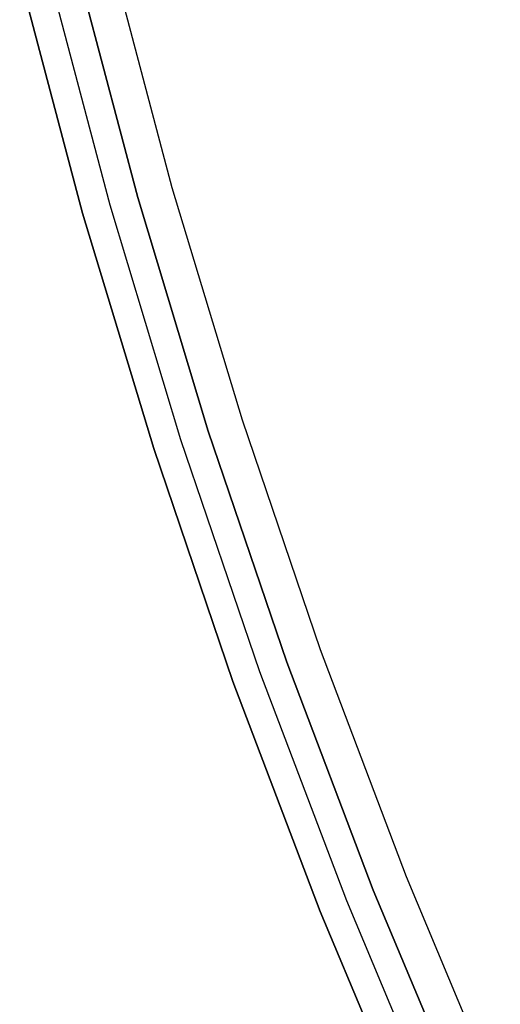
# Model space of a CAD drawing. Header units: millimetres. Extents: x 7986 to 9191, y -11326 to -10283.
# Tile 67 of 256: x 8491.85 to 8498.57, y -10703.99 to -10690.24. Entities that reach past the tile are written whole.
import ezdxf

# ---------------------------------------------------------------- set-up
doc = ezdxf.new("R2010")
doc.units = ezdxf.units.MM
doc.layers.add('BLANCO METALICO', color=7, linetype='Continuous', true_color=0xededed)

msp = doc.modelspace()

# ---------------------------------------------------------------- linework, layer by layer
at = {"layer": 'BLANCO METALICO'}
for p, q in [((8493.984, -10692.589, 139.165), (8493.116, -10689.312, 139.165)), ((8493.984, -10692.589, 139.965), (8493.116, -10689.312, 139.965)), ((8492.631, -10689.432, 143.581), (8493.503, -10692.725, 143.581)), ((8493.503, -10692.725, 141.965), (8492.631, -10689.432, 141.965)), ((8492.631, -10689.432, 142.773), (8493.503, -10692.725, 142.773)), ((8493.503, -10692.725, 140.465), (8492.631, -10689.432, 140.465)), ((8492.733, -10692.944, 143.581), (8491.854, -10689.623, 143.581)), ((8491.854, -10689.623, 141.965), (8492.733, -10692.944, 141.965)), ((8491.854, -10689.623, 140.465), (8492.733, -10692.944, 140.465)), ((8492.733, -10692.944, 142.773), (8491.854, -10689.623, 142.773)), ((8492.733, -10692.944, 141.215), (8491.854, -10689.623, 141.215)), ((8493.118, -10692.834, 143.581), (8492.242, -10689.527, 143.581)), ((8494.965, -10695.834, 139.165), (8493.984, -10692.589, 139.165)), ((8494.965, -10695.834, 139.965), (8493.984, -10692.589, 139.965)), ((8493.503, -10692.725, 143.581), (8494.489, -10695.987, 143.581)), ((8494.489, -10695.987, 141.965), (8493.503, -10692.725, 141.965)), ((8493.503, -10692.725, 142.773), (8494.489, -10695.987, 142.773)), ((8494.489, -10695.987, 140.465), (8493.503, -10692.725, 140.465)), ((8493.727, -10696.232, 143.581), (8492.733, -10692.944, 143.581)), ((8492.733, -10692.944, 141.965), (8493.727, -10696.232, 141.965)), ((8492.733, -10692.944, 140.465), (8493.727, -10696.232, 140.465)), ((8493.727, -10696.232, 142.773), (8492.733, -10692.944, 142.773)), ((8493.727, -10696.232, 141.215), (8492.733, -10692.944, 141.215)), ((8494.108, -10696.109, 143.581), (8493.118, -10692.834, 143.581)), ((8496.057, -10699.043, 139.165), (8494.965, -10695.834, 139.165)), ((8496.057, -10699.043, 139.965), (8494.965, -10695.834, 139.965)), ((8494.489, -10695.987, 143.581), (8495.586, -10699.213, 143.581)), ((8495.586, -10699.213, 141.965), (8494.489, -10695.987, 141.965)), ((8494.489, -10695.987, 142.773), (8495.586, -10699.213, 142.773)), ((8495.586, -10699.213, 140.465), (8494.489, -10695.987, 140.465)), ((8494.833, -10699.483, 143.581), (8493.727, -10696.232, 143.581)), ((8493.727, -10696.232, 141.965), (8494.833, -10699.483, 141.965)), ((8493.727, -10696.232, 140.465), (8494.833, -10699.483, 140.465)), ((8494.833, -10699.483, 142.773), (8493.727, -10696.232, 142.773)), ((8494.833, -10699.483, 141.215), (8493.727, -10696.232, 141.215)), ((8495.21, -10699.348, 143.581), (8494.108, -10696.109, 143.581)), ((8497.259, -10702.213, 139.165), (8496.057, -10699.043, 139.165)), ((8497.259, -10702.213, 139.965), (8496.057, -10699.043, 139.965)), ((8495.586, -10699.213, 143.581), (8496.794, -10702.398, 143.581)), ((8496.794, -10702.398, 141.965), (8495.586, -10699.213, 141.965)), ((8495.586, -10699.213, 142.773), (8496.794, -10702.398, 142.773)), ((8496.794, -10702.398, 140.465), (8495.586, -10699.213, 140.465)), ((8496.423, -10702.547, 143.581), (8495.21, -10699.348, 143.581)), ((8496.051, -10702.695, 143.581), (8494.833, -10699.483, 143.581)), ((8494.833, -10699.483, 141.965), (8496.051, -10702.695, 141.965)), ((8494.833, -10699.483, 140.465), (8496.051, -10702.695, 140.465)), ((8496.051, -10702.695, 142.773), (8494.833, -10699.483, 142.773)), ((8496.051, -10702.695, 141.215), (8494.833, -10699.483, 141.215)), ((8498.57, -10705.339, 139.165), (8497.259, -10702.213, 139.165)), ((8498.57, -10705.339, 139.965), (8497.259, -10702.213, 139.965)), ((8496.794, -10702.398, 143.581), (8498.112, -10705.541, 143.581)), ((8498.112, -10705.541, 141.965), (8496.794, -10702.398, 141.965)), ((8496.794, -10702.398, 142.773), (8498.112, -10705.541, 142.773)), ((8498.112, -10705.541, 140.465), (8496.794, -10702.398, 140.465)), ((8497.746, -10705.702, 143.581), (8496.423, -10702.547, 143.581)), ((8497.38, -10705.863, 143.581), (8496.051, -10702.695, 143.581)), ((8496.051, -10702.695, 141.965), (8497.38, -10705.863, 141.965)), ((8496.051, -10702.695, 140.465), (8497.38, -10705.863, 140.465)), ((8497.38, -10705.863, 142.773), (8496.051, -10702.695, 142.773)), ((8497.38, -10705.863, 141.215), (8496.051, -10702.695, 141.215))]:
    msp.add_line(p, q, dxfattribs=at)

doc.saveas('drawing.dxf')
